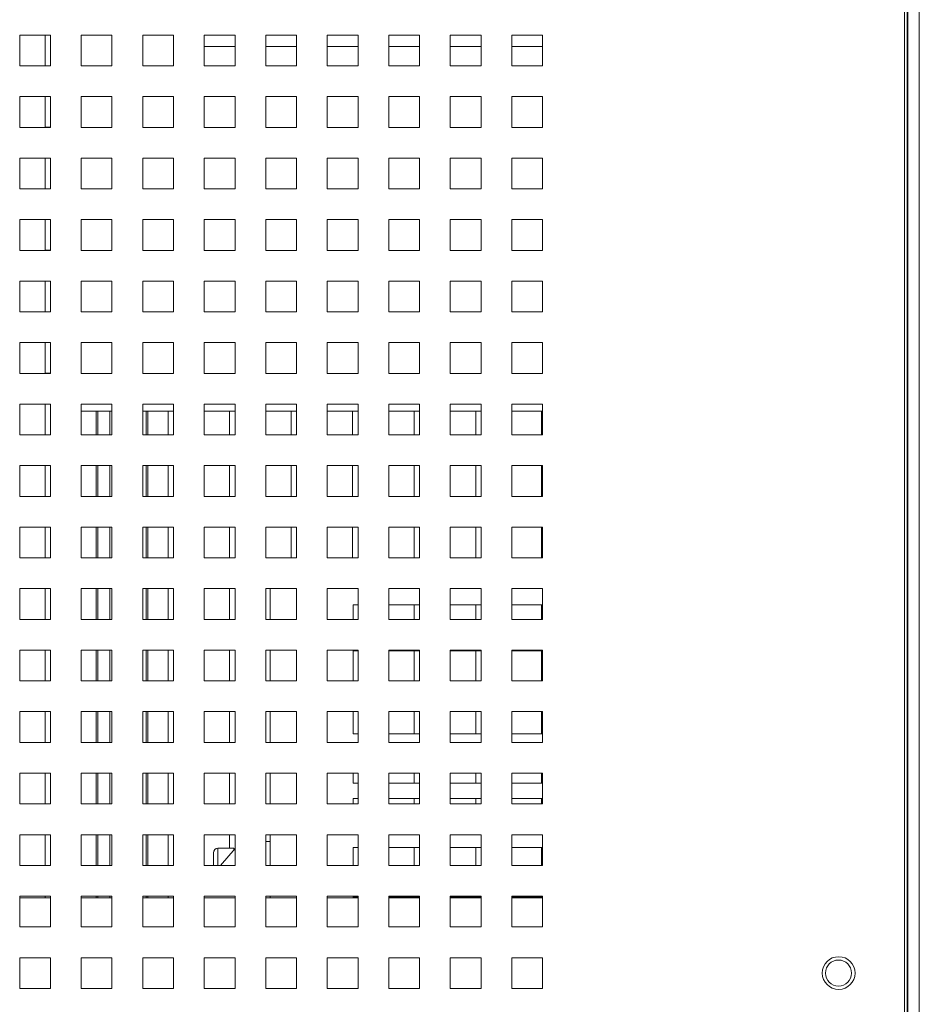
# Paper-space layout '5' of a CAD drawing. Header units: inches. Extents: x 1 to 109, y 1 to 85.
# Tile 51 of 58: x 94.53 to 98.18, y 23.55 to 27.56. Entities that reach past the tile are written whole.
import ezdxf

# ---------------------------------------------------------------- set-up
doc = ezdxf.new("R2010")
doc.units = ezdxf.units.IN
doc.header["$MEASUREMENT"] = 0

psp = doc.layouts.new('5')

# ---------------------------------------------------------------- linework, layer by layer
at = {"color": 7, "linetype": 'Continuous', "lineweight": 15, "ltscale": 5}
for p, q in [((98.1234, 17.1176), (98.1234, 30.2426)), ((98.1341, 17.1176), (98.1341, 30.2426)), ((98.1374, 30.246), (98.1374, 17.1143)), ((98.1839, 17.227), (98.1839, 30.1333)), ((94.653, 27.4926), (94.528, 27.4926)), ((94.528, 27.4926), (94.528, 27.3676)), ((94.6311, 27.4926), (94.6311, 27.3678)), ((94.653, 27.3676), (94.653, 27.4926)), ((94.903, 27.4926), (94.778, 27.4926)), ((94.778, 27.4926), (94.778, 27.3676)), ((94.903, 27.3676), (94.903, 27.4926)), ((95.153, 27.4926), (95.028, 27.4926)), ((95.028, 27.4926), (95.028, 27.3676)), ((95.153, 27.3676), (95.153, 27.4926)), ((95.403, 27.4926), (95.278, 27.4926)), ((95.278, 27.4926), (95.278, 27.3676)), ((95.403, 27.3676), (95.403, 27.4926)), ((95.653, 27.4926), (95.528, 27.4926)), ((95.528, 27.4926), (95.528, 27.3676)), ((95.653, 27.3676), (95.653, 27.4926)), ((95.903, 27.4926), (95.778, 27.4926)), ((95.778, 27.4926), (95.778, 27.3676)), ((95.903, 27.3676), (95.903, 27.4926)), ((96.153, 27.4926), (96.028, 27.4926)), ((96.028, 27.4926), (96.028, 27.3676)), ((96.153, 27.3676), (96.153, 27.4926)), ((96.403, 27.4926), (96.278, 27.4926)), ((96.278, 27.4926), (96.278, 27.3676)), ((96.403, 27.3676), (96.403, 27.4926)), ((96.653, 27.4926), (96.528, 27.4926)), ((96.528, 27.4926), (96.528, 27.3676)), ((96.653, 27.3676), (96.653, 27.4926)), ((94.528, 27.3676), (94.653, 27.3676)), ((94.6311, 27.3678), (94.653, 27.3678)), ((94.778, 27.3676), (94.903, 27.3676)), ((95.028, 27.3676), (95.153, 27.3676)), ((95.278, 27.3676), (95.403, 27.3676)), ((95.528, 27.3676), (95.653, 27.3676)), ((95.778, 27.3676), (95.903, 27.3676)), ((96.028, 27.3676), (96.153, 27.3676)), ((96.278, 27.3676), (96.403, 27.3676)), ((96.528, 27.3676), (96.653, 27.3676)), ((94.653, 27.2426), (94.528, 27.2426)), ((94.528, 27.2426), (94.528, 27.1176)), ((94.6311, 27.2426), (94.6311, 27.1178)), ((94.653, 27.1176), (94.653, 27.2426)), ((94.903, 27.2426), (94.778, 27.2426)), ((94.778, 27.2426), (94.778, 27.1176)), ((94.903, 27.1176), (94.903, 27.2426)), ((95.153, 27.2426), (95.028, 27.2426)), ((95.028, 27.2426), (95.028, 27.1176)), ((95.153, 27.1176), (95.153, 27.2426)), ((95.403, 27.2426), (95.278, 27.2426)), ((95.278, 27.2426), (95.278, 27.1176)), ((95.403, 27.1176), (95.403, 27.2426)), ((95.653, 27.2426), (95.528, 27.2426)), ((95.528, 27.2426), (95.528, 27.1176)), ((95.653, 27.1176), (95.653, 27.2426)), ((95.903, 27.2426), (95.778, 27.2426)), ((95.778, 27.2426), (95.778, 27.1176)), ((95.903, 27.1176), (95.903, 27.2426)), ((96.153, 27.2426), (96.028, 27.2426)), ((96.028, 27.2426), (96.028, 27.1176)), ((96.153, 27.1176), (96.153, 27.2426)), ((96.403, 27.2426), (96.278, 27.2426)), ((96.278, 27.2426), (96.278, 27.1176)), ((96.403, 27.1176), (96.403, 27.2426)), ((96.653, 27.2426), (96.528, 27.2426)), ((96.528, 27.2426), (96.528, 27.1176)), ((96.653, 27.1176), (96.653, 27.2426)), ((94.528, 27.1176), (94.653, 27.1176)), ((94.6311, 27.1178), (94.653, 27.1178)), ((94.778, 27.1176), (94.903, 27.1176)), ((95.028, 27.1176), (95.153, 27.1176)), ((95.278, 27.1176), (95.403, 27.1176)), ((95.528, 27.1176), (95.653, 27.1176)), ((95.778, 27.1176), (95.903, 27.1176)), ((96.028, 27.1176), (96.153, 27.1176)), ((96.278, 27.1176), (96.403, 27.1176)), ((96.528, 27.1176), (96.653, 27.1176)), ((94.653, 26.9926), (94.528, 26.9926)), ((94.528, 26.9926), (94.528, 26.8676)), ((94.6311, 26.9926), (94.6311, 26.8678)), ((94.653, 26.8676), (94.653, 26.9926)), ((94.903, 26.9926), (94.778, 26.9926)), ((94.778, 26.9926), (94.778, 26.8676)), ((94.903, 26.8676), (94.903, 26.9926)), ((95.153, 26.9926), (95.028, 26.9926)), ((95.028, 26.9926), (95.028, 26.8676)), ((95.153, 26.8676), (95.153, 26.9926)), ((95.403, 26.9926), (95.278, 26.9926)), ((95.278, 26.9926), (95.278, 26.8676)), ((95.403, 26.8676), (95.403, 26.9926)), ((95.653, 26.9926), (95.528, 26.9926)), ((95.528, 26.9926), (95.528, 26.8676)), ((95.653, 26.8676), (95.653, 26.9926)), ((95.903, 26.9926), (95.778, 26.9926)), ((95.778, 26.9926), (95.778, 26.8676)), ((95.903, 26.8676), (95.903, 26.9926)), ((96.153, 26.9926), (96.028, 26.9926)), ((96.028, 26.9926), (96.028, 26.8676)), ((96.153, 26.8676), (96.153, 26.9926)), ((96.403, 26.9926), (96.278, 26.9926)), ((96.278, 26.9926), (96.278, 26.8676)), ((96.403, 26.8676), (96.403, 26.9926)), ((96.653, 26.9926), (96.528, 26.9926)), ((96.528, 26.9926), (96.528, 26.8676)), ((96.653, 26.8676), (96.653, 26.9926)), ((94.528, 26.8676), (94.653, 26.8676)), ((94.6311, 26.8678), (94.653, 26.8678)), ((94.778, 26.8676), (94.903, 26.8676)), ((95.028, 26.8676), (95.153, 26.8676)), ((95.278, 26.8676), (95.403, 26.8676)), ((95.528, 26.8676), (95.653, 26.8676)), ((95.778, 26.8676), (95.903, 26.8676)), ((96.028, 26.8676), (96.153, 26.8676)), ((96.278, 26.8676), (96.403, 26.8676)), ((96.528, 26.8676), (96.653, 26.8676)), ((94.653, 26.7426), (94.528, 26.7426)), ((94.528, 26.7426), (94.528, 26.6176)), ((94.6311, 26.7426), (94.6311, 26.6178)), ((94.653, 26.6176), (94.653, 26.7426)), ((94.903, 26.7426), (94.778, 26.7426)), ((94.778, 26.7426), (94.778, 26.6176)), ((94.903, 26.6176), (94.903, 26.7426)), ((95.153, 26.7426), (95.028, 26.7426)), ((95.028, 26.7426), (95.028, 26.6176)), ((95.153, 26.6176), (95.153, 26.7426)), ((95.403, 26.7426), (95.278, 26.7426)), ((95.278, 26.7426), (95.278, 26.6176)), ((95.403, 26.6176), (95.403, 26.7426)), ((95.653, 26.7426), (95.528, 26.7426)), ((95.528, 26.7426), (95.528, 26.6176)), ((95.653, 26.6176), (95.653, 26.7426)), ((95.903, 26.7426), (95.778, 26.7426)), ((95.778, 26.7426), (95.778, 26.6176)), ((95.903, 26.6176), (95.903, 26.7426)), ((96.153, 26.7426), (96.028, 26.7426)), ((96.028, 26.7426), (96.028, 26.6176)), ((96.153, 26.6176), (96.153, 26.7426)), ((96.403, 26.7426), (96.278, 26.7426)), ((96.278, 26.7426), (96.278, 26.6176)), ((96.403, 26.6176), (96.403, 26.7426)), ((96.653, 26.7426), (96.528, 26.7426)), ((96.528, 26.7426), (96.528, 26.6176)), ((96.653, 26.6176), (96.653, 26.7426)), ((94.528, 26.6176), (94.653, 26.6176)), ((94.6311, 26.6178), (94.653, 26.6178)), ((94.778, 26.6176), (94.903, 26.6176)), ((95.028, 26.6176), (95.153, 26.6176)), ((95.278, 26.6176), (95.403, 26.6176)), ((95.528, 26.6176), (95.653, 26.6176)), ((95.778, 26.6176), (95.903, 26.6176)), ((96.028, 26.6176), (96.153, 26.6176)), ((96.278, 26.6176), (96.403, 26.6176)), ((96.528, 26.6176), (96.653, 26.6176)), ((94.653, 26.4926), (94.528, 26.4926)), ((94.528, 26.4926), (94.528, 26.3676)), ((94.6311, 26.4926), (94.6311, 26.3678)), ((94.653, 26.3676), (94.653, 26.4926)), ((94.903, 26.4926), (94.778, 26.4926)), ((94.778, 26.4926), (94.778, 26.3676)), ((94.903, 26.3676), (94.903, 26.4926)), ((95.153, 26.4926), (95.028, 26.4926)), ((95.028, 26.4926), (95.028, 26.3676)), ((95.153, 26.3676), (95.153, 26.4926)), ((95.403, 26.4926), (95.278, 26.4926)), ((95.278, 26.4926), (95.278, 26.3676)), ((95.403, 26.3676), (95.403, 26.4926)), ((95.653, 26.4926), (95.528, 26.4926)), ((95.528, 26.4926), (95.528, 26.3676)), ((95.653, 26.3676), (95.653, 26.4926)), ((95.903, 26.4926), (95.778, 26.4926)), ((95.778, 26.4926), (95.778, 26.3676)), ((95.903, 26.3676), (95.903, 26.4926)), ((96.153, 26.4926), (96.028, 26.4926)), ((96.028, 26.4926), (96.028, 26.3676)), ((96.153, 26.3676), (96.153, 26.4926)), ((96.403, 26.4926), (96.278, 26.4926)), ((96.278, 26.4926), (96.278, 26.3676)), ((96.403, 26.3676), (96.403, 26.4926)), ((96.653, 26.4926), (96.528, 26.4926)), ((96.528, 26.4926), (96.528, 26.3676)), ((96.653, 26.3676), (96.653, 26.4926)), ((94.528, 26.3676), (94.653, 26.3676)), ((94.6311, 26.3678), (94.653, 26.3678)), ((94.778, 26.3676), (94.903, 26.3676)), ((95.028, 26.3676), (95.153, 26.3676)), ((95.278, 26.3676), (95.403, 26.3676)), ((95.528, 26.3676), (95.653, 26.3676)), ((95.778, 26.3676), (95.903, 26.3676)), ((96.028, 26.3676), (96.153, 26.3676)), ((96.278, 26.3676), (96.403, 26.3676)), ((96.528, 26.3676), (96.653, 26.3676)), ((94.653, 26.2426), (94.528, 26.2426)), ((94.528, 26.2426), (94.528, 26.1176)), ((94.6311, 26.2426), (94.6311, 26.1178)), ((94.653, 26.1176), (94.653, 26.2426)), ((94.903, 26.2426), (94.778, 26.2426)), ((94.778, 26.2426), (94.778, 26.1176)), ((94.903, 26.1176), (94.903, 26.2426)), ((95.153, 26.2426), (95.028, 26.2426)), ((95.028, 26.2426), (95.028, 26.1176)), ((95.153, 26.1176), (95.153, 26.2426)), ((95.403, 26.2426), (95.278, 26.2426)), ((95.278, 26.2426), (95.278, 26.1176)), ((95.403, 26.1176), (95.403, 26.2426)), ((95.653, 26.2426), (95.528, 26.2426)), ((95.528, 26.2426), (95.528, 26.1176)), ((95.653, 26.1176), (95.653, 26.2426)), ((95.903, 26.2426), (95.778, 26.2426)), ((95.778, 26.2426), (95.778, 26.1176)), ((95.903, 26.1176), (95.903, 26.2426)), ((96.153, 26.2426), (96.028, 26.2426)), ((96.028, 26.2426), (96.028, 26.1176)), ((96.153, 26.1176), (96.153, 26.2426)), ((96.403, 26.2426), (96.278, 26.2426)), ((96.278, 26.2426), (96.278, 26.1176)), ((96.403, 26.1176), (96.403, 26.2426)), ((96.653, 26.2426), (96.528, 26.2426)), ((96.528, 26.2426), (96.528, 26.1176)), ((96.653, 26.1176), (96.653, 26.2426)), ((94.528, 26.1176), (94.653, 26.1176)), ((94.6311, 26.1178), (94.653, 26.1178)), ((94.778, 26.1176), (94.903, 26.1176)), ((95.028, 26.1176), (95.153, 26.1176)), ((95.278, 26.1176), (95.403, 26.1176)), ((95.528, 26.1176), (95.653, 26.1176)), ((95.778, 26.1176), (95.903, 26.1176)), ((96.028, 26.1176), (96.153, 26.1176)), ((96.278, 26.1176), (96.403, 26.1176)), ((96.528, 26.1176), (96.653, 26.1176)), ((94.653, 25.9926), (94.528, 25.9926)), ((94.528, 25.9926), (94.528, 25.8676)), ((94.6311, 25.9926), (94.6311, 25.8678)), ((94.653, 25.8676), (94.653, 25.9926)), ((94.903, 25.9926), (94.778, 25.9926)), ((94.778, 25.9926), (94.778, 25.8676)), ((94.903, 25.8676), (94.903, 25.9926)), ((95.153, 25.9926), (95.028, 25.9926)), ((95.028, 25.9926), (95.028, 25.8676)), ((95.153, 25.8676), (95.153, 25.9926)), ((95.403, 25.9926), (95.278, 25.9926)), ((95.278, 25.9926), (95.278, 25.8676)), ((95.403, 25.8676), (95.403, 25.9926)), ((95.653, 25.9926), (95.528, 25.9926)), ((95.528, 25.9926), (95.528, 25.8676)), ((95.653, 25.8676), (95.653, 25.9926)), ((95.903, 25.9926), (95.778, 25.9926)), ((95.778, 25.9926), (95.778, 25.8676)), ((95.903, 25.8676), (95.903, 25.9926)), ((96.153, 25.9926), (96.028, 25.9926)), ((96.028, 25.9926), (96.028, 25.8676)), ((96.153, 25.8676), (96.153, 25.9926)), ((96.403, 25.9926), (96.278, 25.9926)), ((96.278, 25.9926), (96.278, 25.8676)), ((96.403, 25.8676), (96.403, 25.9926)), ((96.653, 25.9926), (96.528, 25.9926)), ((96.528, 25.9926), (96.528, 25.8676)), ((96.653, 25.8676), (96.653, 25.9926)), ((94.778, 25.9645), (94.903, 25.9645)), ((94.8386, 25.9645), (94.8386, 25.8676)), ((95.028, 25.9645), (95.153, 25.9645)), ((95.0486, 25.8676), (95.0486, 25.9645)), ((95.1311, 25.9645), (95.1311, 25.8678)), ((95.278, 25.9645), (95.403, 25.9645)), ((95.3811, 25.9645), (95.3811, 25.8678)), ((95.528, 25.9645), (95.653, 25.9645)), ((95.6311, 25.9645), (95.6311, 25.8678)), ((95.778, 25.9645), (95.903, 25.9645)), ((95.8811, 25.9645), (95.8811, 25.8678)), ((96.028, 25.9645), (96.153, 25.9645)), ((96.1311, 25.9645), (96.1311, 25.8678)), ((96.278, 25.9645), (96.403, 25.9645)), ((96.3811, 25.9645), (96.3811, 25.8678)), ((96.528, 25.9645), (96.653, 25.9645)), ((96.648, 25.9645), (96.648, 25.8676)), ((94.528, 25.8676), (94.653, 25.8676)), ((94.6311, 25.8678), (94.653, 25.8678)), ((94.778, 25.8676), (94.903, 25.8676)), ((95.028, 25.8676), (95.153, 25.8676)), ((95.1311, 25.8678), (95.153, 25.8678)), ((95.278, 25.8676), (95.403, 25.8676)), ((95.3811, 25.8678), (95.403, 25.8678)), ((95.528, 25.8676), (95.653, 25.8676)), ((95.6311, 25.8678), (95.653, 25.8678)), ((95.778, 25.8676), (95.903, 25.8676)), ((95.8811, 25.8678), (95.903, 25.8678)), ((96.028, 25.8676), (96.153, 25.8676)), ((96.1311, 25.8678), (96.153, 25.8678)), ((96.278, 25.8676), (96.403, 25.8676)), ((96.3811, 25.8678), (96.403, 25.8678)), ((96.528, 25.8676), (96.653, 25.8676)), ((94.653, 25.7426), (94.528, 25.7426)), ((94.528, 25.7426), (94.528, 25.6176)), ((94.6311, 25.7426), (94.6311, 25.6178)), ((94.653, 25.6176), (94.653, 25.7426)), ((94.903, 25.7426), (94.778, 25.7426)), ((94.778, 25.7426), (94.778, 25.6176)), ((94.8386, 25.7426), (94.8386, 25.6176)), ((94.903, 25.6176), (94.903, 25.7426)), ((95.153, 25.7426), (95.028, 25.7426)), ((95.028, 25.7426), (95.028, 25.6176)), ((95.0486, 25.6176), (95.0486, 25.7426)), ((95.1311, 25.7426), (95.1311, 25.6178)), ((95.153, 25.6176), (95.153, 25.7426)), ((95.403, 25.7426), (95.278, 25.7426)), ((95.278, 25.7426), (95.278, 25.6176)), ((95.3811, 25.7426), (95.3811, 25.6178)), ((95.403, 25.6176), (95.403, 25.7426)), ((95.653, 25.7426), (95.528, 25.7426)), ((95.528, 25.7426), (95.528, 25.6176)), ((95.6311, 25.7426), (95.6311, 25.6178)), ((95.653, 25.6176), (95.653, 25.7426)), ((95.903, 25.7426), (95.778, 25.7426)), ((95.778, 25.7426), (95.778, 25.6176)), ((95.8811, 25.7426), (95.8811, 25.6178)), ((95.903, 25.6176), (95.903, 25.7426)), ((96.153, 25.7426), (96.028, 25.7426)), ((96.028, 25.7426), (96.028, 25.6176)), ((96.1311, 25.7426), (96.1311, 25.6178)), ((96.153, 25.6176), (96.153, 25.7426)), ((96.403, 25.7426), (96.278, 25.7426)), ((96.278, 25.7426), (96.278, 25.6176)), ((96.3811, 25.7426), (96.3811, 25.6178)), ((96.403, 25.6176), (96.403, 25.7426)), ((96.653, 25.7426), (96.528, 25.7426)), ((96.528, 25.7426), (96.528, 25.6176)), ((96.648, 25.7426), (96.648, 25.6176)), ((96.653, 25.6176), (96.653, 25.7426)), ((94.528, 25.6176), (94.653, 25.6176)), ((94.6311, 25.6178), (94.653, 25.6178)), ((94.778, 25.6176), (94.903, 25.6176)), ((95.028, 25.6176), (95.153, 25.6176)), ((95.1311, 25.6178), (95.153, 25.6178)), ((95.278, 25.6176), (95.403, 25.6176)), ((95.3811, 25.6178), (95.403, 25.6178)), ((95.528, 25.6176), (95.653, 25.6176)), ((95.6311, 25.6178), (95.653, 25.6178)), ((95.778, 25.6176), (95.903, 25.6176)), ((95.8811, 25.6178), (95.903, 25.6178)), ((96.028, 25.6176), (96.153, 25.6176)), ((96.1311, 25.6178), (96.153, 25.6178)), ((96.278, 25.6176), (96.403, 25.6176)), ((96.3811, 25.6178), (96.403, 25.6178)), ((96.528, 25.6176), (96.653, 25.6176)), ((94.653, 25.4926), (94.528, 25.4926)), ((94.528, 25.4926), (94.528, 25.3676)), ((94.6311, 25.4926), (94.6311, 25.3678)), ((94.653, 25.3676), (94.653, 25.4926)), ((94.903, 25.4926), (94.778, 25.4926)), ((94.778, 25.4926), (94.778, 25.3676)), ((94.8386, 25.4926), (94.8386, 25.3676)), ((94.903, 25.3676), (94.903, 25.4926)), ((95.153, 25.4926), (95.028, 25.4926)), ((95.028, 25.4926), (95.028, 25.3676)), ((95.0486, 25.3676), (95.0486, 25.4926)), ((95.1311, 25.4926), (95.1311, 25.3678)), ((95.153, 25.3676), (95.153, 25.4926)), ((95.403, 25.4926), (95.278, 25.4926)), ((95.278, 25.4926), (95.278, 25.3676)), ((95.3811, 25.4926), (95.3811, 25.3678)), ((95.403, 25.3676), (95.403, 25.4926)), ((95.653, 25.4926), (95.528, 25.4926)), ((95.528, 25.4926), (95.528, 25.3676)), ((95.6311, 25.4926), (95.6311, 25.3678)), ((95.653, 25.3676), (95.653, 25.4926)), ((95.903, 25.4926), (95.778, 25.4926)), ((95.778, 25.4926), (95.778, 25.3676)), ((95.8811, 25.4926), (95.8811, 25.3678)), ((95.903, 25.3676), (95.903, 25.4926)), ((96.153, 25.4926), (96.028, 25.4926)), ((96.028, 25.4926), (96.028, 25.3676)), ((96.1311, 25.4926), (96.1311, 25.3678)), ((96.153, 25.3676), (96.153, 25.4926)), ((96.403, 25.4926), (96.278, 25.4926)), ((96.278, 25.4926), (96.278, 25.3676)), ((96.3811, 25.4926), (96.3811, 25.3678)), ((96.403, 25.3676), (96.403, 25.4926)), ((96.653, 25.4926), (96.528, 25.4926)), ((96.528, 25.4926), (96.528, 25.3676)), ((96.648, 25.4926), (96.648, 25.3676)), ((96.653, 25.3676), (96.653, 25.4926)), ((94.528, 25.3676), (94.653, 25.3676)), ((94.6311, 25.3678), (94.653, 25.3678)), ((94.778, 25.3676), (94.903, 25.3676)), ((95.028, 25.3676), (95.153, 25.3676)), ((95.1311, 25.3678), (95.153, 25.3678)), ((95.278, 25.3676), (95.403, 25.3676)), ((95.3811, 25.3678), (95.403, 25.3678)), ((95.528, 25.3676), (95.653, 25.3676)), ((95.6311, 25.3678), (95.653, 25.3678)), ((95.778, 25.3676), (95.903, 25.3676)), ((95.8811, 25.3678), (95.903, 25.3678)), ((96.028, 25.3676), (96.153, 25.3676)), ((96.1311, 25.3678), (96.153, 25.3678)), ((96.278, 25.3676), (96.403, 25.3676)), ((96.3811, 25.3678), (96.403, 25.3678)), ((96.528, 25.3676), (96.653, 25.3676)), ((94.653, 25.2426), (94.528, 25.2426)), ((94.528, 25.2426), (94.528, 25.1176)), ((94.6311, 25.2426), (94.6311, 25.1178)), ((94.653, 25.1176), (94.653, 25.2426)), ((94.903, 25.2426), (94.778, 25.2426)), ((94.778, 25.2426), (94.778, 25.1176)), ((94.8386, 25.2426), (94.8386, 25.1176)), ((94.903, 25.1176), (94.903, 25.2426)), ((95.153, 25.2426), (95.028, 25.2426)), ((95.028, 25.2426), (95.028, 25.1176)), ((95.0486, 25.1176), (95.0486, 25.2426)), ((95.1311, 25.2426), (95.1311, 25.1178)), ((95.153, 25.1176), (95.153, 25.2426)), ((95.403, 25.2426), (95.278, 25.2426)), ((95.278, 25.2426), (95.278, 25.1176)), ((95.3811, 25.2426), (95.3811, 25.1178)), ((95.403, 25.1176), (95.403, 25.2426)), ((95.653, 25.2426), (95.528, 25.2426)), ((95.528, 25.2426), (95.528, 25.1176)), ((95.5457, 25.1176), (95.5457, 25.2426)), ((95.653, 25.1176), (95.653, 25.2426)), ((95.903, 25.2426), (95.778, 25.2426)), ((95.778, 25.2426), (95.778, 25.1176)), ((95.903, 25.1176), (95.903, 25.2426)), ((96.153, 25.2426), (96.028, 25.2426)), ((96.028, 25.2426), (96.028, 25.1176)), ((96.153, 25.1176), (96.153, 25.2426)), ((96.403, 25.2426), (96.278, 25.2426)), ((96.278, 25.2426), (96.278, 25.1176)), ((96.403, 25.1176), (96.403, 25.2426)), ((96.653, 25.2426), (96.528, 25.2426)), ((96.528, 25.2426), (96.528, 25.1176)), ((96.653, 25.1176), (96.653, 25.2426)), ((95.8832, 25.1176), (95.8832, 25.1773)), ((95.8832, 25.1773), (95.903, 25.1773)), ((96.028, 25.1773), (96.153, 25.1773)), ((96.1311, 25.1773), (96.1311, 25.1178)), ((96.278, 25.1773), (96.403, 25.1773)), ((96.3811, 25.1773), (96.3811, 25.1178)), ((96.528, 25.1773), (96.653, 25.1773)), ((96.648, 25.1773), (96.648, 25.1176)), ((94.528, 25.1176), (94.653, 25.1176)), ((94.6311, 25.1178), (94.653, 25.1178)), ((94.778, 25.1176), (94.903, 25.1176)), ((95.028, 25.1176), (95.153, 25.1176)), ((95.1311, 25.1178), (95.153, 25.1178)), ((95.278, 25.1176), (95.403, 25.1176)), ((95.3811, 25.1178), (95.403, 25.1178)), ((95.528, 25.1176), (95.653, 25.1176)), ((95.778, 25.1176), (95.903, 25.1176)), ((95.8832, 25.1178), (95.903, 25.1178)), ((96.028, 25.1176), (96.153, 25.1176)), ((96.1311, 25.1178), (96.153, 25.1178)), ((96.278, 25.1176), (96.403, 25.1176)), ((96.3811, 25.1178), (96.403, 25.1178)), ((96.528, 25.1176), (96.653, 25.1176)), ((94.653, 24.9926), (94.528, 24.9926)), ((94.528, 24.9926), (94.528, 24.8676)), ((94.6311, 24.9926), (94.6311, 24.8678)), ((94.653, 24.8676), (94.653, 24.9926)), ((94.903, 24.9926), (94.778, 24.9926)), ((94.778, 24.9926), (94.778, 24.8676)), ((94.8386, 24.9926), (94.8386, 24.8676)), ((94.903, 24.8676), (94.903, 24.9926)), ((95.153, 24.9926), (95.028, 24.9926)), ((95.028, 24.9926), (95.028, 24.8676)), ((95.0486, 24.8676), (95.0486, 24.9926)), ((95.1311, 24.9926), (95.1311, 24.8678)), ((95.153, 24.8676), (95.153, 24.9926)), ((95.403, 24.9926), (95.278, 24.9926)), ((95.278, 24.9926), (95.278, 24.8676)), ((95.3811, 24.9926), (95.3811, 24.8678)), ((95.403, 24.8676), (95.403, 24.9926)), ((95.653, 24.9926), (95.528, 24.9926)), ((95.528, 24.9926), (95.528, 24.8676)), ((95.5457, 24.8676), (95.5457, 24.9926)), ((95.653, 24.8676), (95.653, 24.9926)), ((95.903, 24.9926), (95.778, 24.9926)), ((95.778, 24.9926), (95.778, 24.8676)), ((95.8832, 24.9898), (95.903, 24.9898)), ((95.8832, 24.8676), (95.8832, 24.9898)), ((95.903, 24.8676), (95.903, 24.9926)), ((96.153, 24.9926), (96.028, 24.9926)), ((96.028, 24.9926), (96.028, 24.8676)), ((96.028, 24.9898), (96.153, 24.9898)), ((96.1311, 24.9898), (96.1311, 24.8678)), ((96.153, 24.8676), (96.153, 24.9926)), ((96.403, 24.9926), (96.278, 24.9926)), ((96.278, 24.9926), (96.278, 24.8676)), ((96.278, 24.9898), (96.403, 24.9898)), ((96.3811, 24.9898), (96.3811, 24.8678)), ((96.403, 24.8676), (96.403, 24.9926)), ((96.653, 24.9926), (96.528, 24.9926)), ((96.528, 24.9926), (96.528, 24.8676)), ((96.528, 24.9898), (96.653, 24.9898)), ((96.648, 24.9898), (96.648, 24.8676)), ((96.653, 24.8676), (96.653, 24.9926)), ((94.528, 24.8676), (94.653, 24.8676)), ((94.6311, 24.8678), (94.653, 24.8678)), ((94.778, 24.8676), (94.903, 24.8676)), ((95.028, 24.8676), (95.153, 24.8676)), ((95.1311, 24.8678), (95.153, 24.8678)), ((95.278, 24.8676), (95.403, 24.8676)), ((95.3811, 24.8678), (95.403, 24.8678)), ((95.528, 24.8676), (95.653, 24.8676)), ((95.778, 24.8676), (95.903, 24.8676)), ((95.8832, 24.8678), (95.903, 24.8678)), ((96.028, 24.8676), (96.153, 24.8676)), ((96.1311, 24.8678), (96.153, 24.8678)), ((96.278, 24.8676), (96.403, 24.8676)), ((96.3811, 24.8678), (96.403, 24.8678)), ((96.528, 24.8676), (96.653, 24.8676)), ((94.653, 24.7426), (94.528, 24.7426)), ((94.528, 24.7426), (94.528, 24.6176)), ((94.6311, 24.7426), (94.6311, 24.6178)), ((94.653, 24.6176), (94.653, 24.7426)), ((94.903, 24.7426), (94.778, 24.7426)), ((94.778, 24.7426), (94.778, 24.6176)), ((94.8386, 24.7426), (94.8386, 24.6176)), ((94.903, 24.6176), (94.903, 24.7426)), ((95.153, 24.7426), (95.028, 24.7426)), ((95.028, 24.7426), (95.028, 24.6176)), ((95.0486, 24.6176), (95.0486, 24.7426)), ((95.1311, 24.7426), (95.1311, 24.6178)), ((95.153, 24.6176), (95.153, 24.7426)), ((95.403, 24.7426), (95.278, 24.7426)), ((95.278, 24.7426), (95.278, 24.6176)), ((95.3811, 24.7426), (95.3811, 24.6178)), ((95.403, 24.6176), (95.403, 24.7426)), ((95.653, 24.7426), (95.528, 24.7426)), ((95.528, 24.7426), (95.528, 24.6176)), ((95.5457, 24.6176), (95.5457, 24.7426)), ((95.653, 24.6176), (95.653, 24.7426)), ((95.903, 24.7426), (95.778, 24.7426)), ((95.778, 24.7426), (95.778, 24.6176)), ((95.8832, 24.6523), (95.8832, 24.7426)), ((95.903, 24.6176), (95.903, 24.7426)), ((96.153, 24.7426), (96.028, 24.7426)), ((96.028, 24.7426), (96.028, 24.6176)), ((96.1311, 24.7426), (96.1311, 24.6523)), ((96.153, 24.6176), (96.153, 24.7426)), ((96.403, 24.7426), (96.278, 24.7426)), ((96.278, 24.7426), (96.278, 24.6176)), ((96.3811, 24.7426), (96.3811, 24.6523)), ((96.403, 24.6176), (96.403, 24.7426)), ((96.653, 24.7426), (96.528, 24.7426)), ((96.528, 24.7426), (96.528, 24.6176)), ((96.648, 24.7426), (96.648, 24.6523)), ((96.653, 24.6176), (96.653, 24.7426)), ((94.528, 24.6176), (94.653, 24.6176)), ((94.6311, 24.6178), (94.653, 24.6178)), ((94.778, 24.6176), (94.903, 24.6176)), ((95.028, 24.6176), (95.153, 24.6176)), ((95.1311, 24.6178), (95.153, 24.6178)), ((95.278, 24.6176), (95.403, 24.6176)), ((95.3811, 24.6178), (95.403, 24.6178)), ((95.528, 24.6176), (95.653, 24.6176)), ((95.778, 24.6176), (95.903, 24.6176)), ((95.903, 24.6523), (95.8832, 24.6523)), ((96.153, 24.6523), (96.028, 24.6523)), ((96.028, 24.6176), (96.153, 24.6176)), ((96.403, 24.6523), (96.278, 24.6523)), ((96.278, 24.6176), (96.403, 24.6176)), ((96.653, 24.6523), (96.528, 24.6523)), ((96.528, 24.6176), (96.653, 24.6176)), ((94.653, 24.4926), (94.528, 24.4926)), ((94.528, 24.4926), (94.528, 24.3676)), ((94.6311, 24.4926), (94.6311, 24.3678)), ((94.653, 24.3676), (94.653, 24.4926)), ((94.903, 24.4926), (94.778, 24.4926)), ((94.778, 24.4926), (94.778, 24.3676)), ((94.8386, 24.4926), (94.8386, 24.3676)), ((94.903, 24.3676), (94.903, 24.4926)), ((95.153, 24.4926), (95.028, 24.4926)), ((95.028, 24.4926), (95.028, 24.3676)), ((95.0486, 24.3676), (95.0486, 24.4926)), ((95.1311, 24.4926), (95.1311, 24.3678)), ((95.153, 24.3676), (95.153, 24.4926)), ((95.403, 24.4926), (95.278, 24.4926)), ((95.278, 24.4926), (95.278, 24.3676)), ((95.3811, 24.4926), (95.3811, 24.3678)), ((95.403, 24.3676), (95.403, 24.4926)), ((95.653, 24.4926), (95.528, 24.4926)), ((95.528, 24.4926), (95.528, 24.3676)), ((95.5457, 24.3676), (95.5457, 24.4926)), ((95.653, 24.3676), (95.653, 24.4926)), ((95.903, 24.4926), (95.778, 24.4926)), ((95.778, 24.4926), (95.778, 24.3676)), ((95.8832, 24.4523), (95.8832, 24.4926)), ((95.903, 24.3676), (95.903, 24.4926)), ((96.153, 24.4926), (96.028, 24.4926)), ((96.028, 24.4926), (96.028, 24.3676)), ((96.1311, 24.4926), (96.1311, 24.4523)), ((96.153, 24.3676), (96.153, 24.4926)), ((96.403, 24.4926), (96.278, 24.4926)), ((96.278, 24.4926), (96.278, 24.3676)), ((96.3811, 24.4926), (96.3811, 24.4523)), ((96.403, 24.3676), (96.403, 24.4926)), ((96.653, 24.4926), (96.528, 24.4926)), ((96.528, 24.4926), (96.528, 24.3676)), ((96.648, 24.4926), (96.648, 24.4523)), ((96.653, 24.3676), (96.653, 24.4926)), ((95.903, 24.4523), (95.8832, 24.4523)), ((96.153, 24.4523), (96.028, 24.4523)), ((96.403, 24.4523), (96.278, 24.4523)), ((96.653, 24.4523), (96.528, 24.4523)), ((95.8832, 24.3898), (95.903, 24.3898)), ((95.8832, 24.3676), (95.8832, 24.3898)), ((96.028, 24.3898), (96.153, 24.3898)), ((96.1311, 24.3898), (96.1311, 24.3678)), ((96.278, 24.3898), (96.403, 24.3898)), ((96.3811, 24.3898), (96.3811, 24.3678)), ((96.528, 24.3898), (96.653, 24.3898)), ((96.648, 24.3898), (96.648, 24.3676)), ((94.528, 24.3676), (94.653, 24.3676)), ((94.6311, 24.3678), (94.653, 24.3678)), ((94.778, 24.3676), (94.903, 24.3676)), ((95.028, 24.3676), (95.153, 24.3676)), ((95.1311, 24.3678), (95.153, 24.3678)), ((95.278, 24.3676), (95.403, 24.3676)), ((95.3811, 24.3678), (95.403, 24.3678)), ((95.528, 24.3676), (95.653, 24.3676)), ((95.778, 24.3676), (95.903, 24.3676)), ((95.8832, 24.3678), (95.903, 24.3678)), ((96.028, 24.3676), (96.153, 24.3676)), ((96.1311, 24.3678), (96.153, 24.3678)), ((96.278, 24.3676), (96.403, 24.3676)), ((96.3811, 24.3678), (96.403, 24.3678)), ((96.528, 24.3676), (96.653, 24.3676)), ((94.653, 24.2426), (94.528, 24.2426)), ((94.528, 24.2426), (94.528, 24.1176)), ((94.6311, 24.2426), (94.6311, 24.1178)), ((94.653, 24.1176), (94.653, 24.2426)), ((94.903, 24.2426), (94.778, 24.2426)), ((94.778, 24.2426), (94.778, 24.1176)), ((94.8386, 24.2426), (94.8386, 24.1176)), ((94.903, 24.1176), (94.903, 24.2426)), ((95.153, 24.2426), (95.028, 24.2426)), ((95.028, 24.2426), (95.028, 24.1176)), ((95.0486, 24.1176), (95.0486, 24.2426)), ((95.1311, 24.2426), (95.1311, 24.1178)), ((95.153, 24.1176), (95.153, 24.2426)), ((95.403, 24.2426), (95.278, 24.2426)), ((95.278, 24.2426), (95.278, 24.1176)), ((95.3811, 24.2426), (95.3811, 24.1876)), ((95.403, 24.1176), (95.403, 24.2426)), ((95.653, 24.2426), (95.528, 24.2426)), ((95.528, 24.2426), (95.528, 24.1176)), ((95.528, 24.2145), (95.5457, 24.2145)), ((95.5457, 24.1176), (95.5457, 24.2426)), ((95.653, 24.1176), (95.653, 24.2426)), ((95.903, 24.2426), (95.778, 24.2426)), ((95.778, 24.2426), (95.778, 24.1176)), ((95.903, 24.1176), (95.903, 24.2426)), ((96.153, 24.2426), (96.028, 24.2426)), ((96.028, 24.2426), (96.028, 24.1176)), ((96.153, 24.1176), (96.153, 24.2426)), ((96.403, 24.2426), (96.278, 24.2426)), ((96.278, 24.2426), (96.278, 24.1176)), ((96.403, 24.1176), (96.403, 24.2426)), ((96.653, 24.2426), (96.528, 24.2426)), ((96.528, 24.2426), (96.528, 24.1176)), ((96.653, 24.1176), (96.653, 24.2426)), ((95.3976, 24.1876), (95.3338, 24.1876)), ((95.3436, 24.1176), (95.403, 24.1867)), ((95.3976, 24.1876), (95.3976, 24.1804)), ((95.4014, 24.1848), (95.3976, 24.1848)), ((95.8832, 24.1898), (95.903, 24.1898)), ((95.8832, 24.1176), (95.8832, 24.1898)), ((96.028, 24.1898), (96.153, 24.1898)), ((96.1311, 24.1898), (96.1311, 24.1178)), ((96.278, 24.1898), (96.403, 24.1898)), ((96.3811, 24.1898), (96.3811, 24.1178)), ((96.528, 24.1898), (96.653, 24.1898)), ((96.648, 24.1898), (96.648, 24.1176)), ((95.3151, 24.1524), (95.3151, 24.1689)), ((95.3151, 24.1176), (95.3151, 24.1524)), ((94.528, 24.1176), (94.653, 24.1176)), ((94.6311, 24.1178), (94.653, 24.1178)), ((94.778, 24.1176), (94.903, 24.1176)), ((95.028, 24.1176), (95.153, 24.1176)), ((95.1311, 24.1178), (95.153, 24.1178)), ((95.278, 24.1176), (95.403, 24.1176)), ((95.528, 24.1176), (95.653, 24.1176)), ((95.778, 24.1176), (95.903, 24.1176)), ((95.8832, 24.1178), (95.903, 24.1178)), ((96.028, 24.1176), (96.153, 24.1176)), ((96.1311, 24.1178), (96.153, 24.1178)), ((96.278, 24.1176), (96.403, 24.1176)), ((96.3811, 24.1178), (96.403, 24.1178)), ((96.528, 24.1176), (96.653, 24.1176)), ((94.653, 23.9926), (94.528, 23.9926)), ((94.528, 23.9926), (94.528, 23.8676)), ((94.528, 23.9858), (94.653, 23.9858)), ((94.6311, 23.9926), (94.6311, 23.9858)), ((94.653, 23.8676), (94.653, 23.9926)), ((94.903, 23.9926), (94.778, 23.9926)), ((94.778, 23.9926), (94.778, 23.8676)), ((94.778, 23.9858), (94.903, 23.9858)), ((94.8386, 23.9926), (94.8386, 23.9858)), ((94.903, 23.8676), (94.903, 23.9926)), ((95.153, 23.9926), (95.028, 23.9926)), ((95.028, 23.9926), (95.028, 23.8676)), ((95.028, 23.9858), (95.153, 23.9858)), ((95.0486, 23.9858), (95.0486, 23.9926)), ((95.1311, 23.9926), (95.1311, 23.9858)), ((95.153, 23.8676), (95.153, 23.9926)), ((95.403, 23.9926), (95.278, 23.9926)), ((95.278, 23.9926), (95.278, 23.8676)), ((95.278, 23.9858), (95.403, 23.9858)), ((95.403, 23.8676), (95.403, 23.9926)), ((95.653, 23.9926), (95.528, 23.9926)), ((95.528, 23.9926), (95.528, 23.8676)), ((95.528, 23.9858), (95.653, 23.9858)), ((95.5457, 23.9858), (95.5457, 23.9926)), ((95.653, 23.8676), (95.653, 23.9926)), ((95.903, 23.9926), (95.778, 23.9926)), ((95.778, 23.9926), (95.778, 23.8676)), ((95.778, 23.9858), (95.903, 23.9858)), ((95.8832, 23.9898), (95.903, 23.9898)), ((95.8832, 23.9858), (95.8832, 23.9898)), ((95.903, 23.8676), (95.903, 23.9926)), ((96.153, 23.9926), (96.028, 23.9926)), ((96.028, 23.9926), (96.028, 23.8676)), ((96.028, 23.9898), (96.153, 23.9898)), ((96.028, 23.9858), (96.153, 23.9858)), ((96.1311, 23.9898), (96.1311, 23.9858)), ((96.153, 23.8676), (96.153, 23.9926)), ((96.403, 23.9926), (96.278, 23.9926)), ((96.278, 23.9926), (96.278, 23.8676)), ((96.278, 23.9898), (96.403, 23.9898)), ((96.278, 23.9858), (96.403, 23.9858)), ((96.3811, 23.9898), (96.3811, 23.9858)), ((96.403, 23.8676), (96.403, 23.9926)), ((96.653, 23.9926), (96.528, 23.9926)), ((96.528, 23.9926), (96.528, 23.8676)), ((96.528, 23.9898), (96.653, 23.9898)), ((96.528, 23.9858), (96.653, 23.9858)), ((96.648, 23.9898), (96.648, 23.9858)), ((96.653, 23.8676), (96.653, 23.9926)), ((94.528, 23.8676), (94.653, 23.8676)), ((94.778, 23.8676), (94.903, 23.8676)), ((95.028, 23.8676), (95.153, 23.8676)), ((95.278, 23.8676), (95.403, 23.8676)), ((95.528, 23.8676), (95.653, 23.8676)), ((95.778, 23.8676), (95.903, 23.8676)), ((96.028, 23.8676), (96.153, 23.8676)), ((96.278, 23.8676), (96.403, 23.8676)), ((96.528, 23.8676), (96.653, 23.8676)), ((94.653, 23.7426), (94.528, 23.7426)), ((94.528, 23.7426), (94.528, 23.6176)), ((94.653, 23.6176), (94.653, 23.7426)), ((94.903, 23.7426), (94.778, 23.7426)), ((94.778, 23.7426), (94.778, 23.6176)), ((94.903, 23.6176), (94.903, 23.7426)), ((95.153, 23.7426), (95.028, 23.7426)), ((95.028, 23.7426), (95.028, 23.6176)), ((95.153, 23.6176), (95.153, 23.7426)), ((95.403, 23.7426), (95.278, 23.7426)), ((95.278, 23.7426), (95.278, 23.6176)), ((95.403, 23.6176), (95.403, 23.7426)), ((95.653, 23.7426), (95.528, 23.7426)), ((95.528, 23.7426), (95.528, 23.6176)), ((95.653, 23.6176), (95.653, 23.7426)), ((95.903, 23.7426), (95.778, 23.7426)), ((95.778, 23.7426), (95.778, 23.6176)), ((95.903, 23.6176), (95.903, 23.7426)), ((96.153, 23.7426), (96.028, 23.7426)), ((96.028, 23.7426), (96.028, 23.6176)), ((96.153, 23.6176), (96.153, 23.7426)), ((96.403, 23.7426), (96.278, 23.7426)), ((96.278, 23.7426), (96.278, 23.6176)), ((96.403, 23.6176), (96.403, 23.7426)), ((96.653, 23.7426), (96.528, 23.7426)), ((96.528, 23.7426), (96.528, 23.6176)), ((96.653, 23.6176), (96.653, 23.7426)), ((94.528, 23.6176), (94.653, 23.6176)), ((94.778, 23.6176), (94.903, 23.6176)), ((95.028, 23.6176), (95.153, 23.6176)), ((95.278, 23.6176), (95.403, 23.6176)), ((95.528, 23.6176), (95.653, 23.6176)), ((95.778, 23.6176), (95.903, 23.6176)), ((96.028, 23.6176), (96.153, 23.6176)), ((96.278, 23.6176), (96.403, 23.6176)), ((96.528, 23.6176), (96.653, 23.6176))]:
    psp.add_line(p, q, dxfattribs=at)
at = {"color": 8, "linetype": 'Continuous', "lineweight": 15, "ltscale": 5}
for p, q in [((95.278, 27.4456), (95.403, 27.4456)), ((95.528, 27.4456), (95.653, 27.4456)), ((95.778, 27.4456), (95.903, 27.4456)), ((96.028, 27.4456), (96.153, 27.4456)), ((96.278, 27.4456), (96.403, 27.4456)), ((96.528, 27.4456), (96.653, 27.4456)), ((94.8449, 25.9645), (94.8449, 25.8676)), ((94.894, 25.9645), (94.894, 25.8676)), ((95.0424, 25.8676), (95.0424, 25.9645)), ((94.8449, 25.7426), (94.8449, 25.6176)), ((94.894, 25.7426), (94.894, 25.6176)), ((95.0424, 25.6176), (95.0424, 25.7426)), ((94.8449, 25.4926), (94.8449, 25.3676)), ((94.894, 25.4926), (94.894, 25.3676)), ((95.0424, 25.3676), (95.0424, 25.4926)), ((94.8449, 25.2426), (94.8449, 25.1176)), ((94.894, 25.2426), (94.894, 25.1176)), ((95.0424, 25.1176), (95.0424, 25.2426)), ((94.8449, 24.9926), (94.8449, 24.8676)), ((94.894, 24.9926), (94.894, 24.8676)), ((95.0424, 24.8676), (95.0424, 24.9926)), ((94.8449, 24.7426), (94.8449, 24.6176)), ((94.894, 24.7426), (94.894, 24.6176)), ((95.0424, 24.6176), (95.0424, 24.7426)), ((94.8449, 24.4926), (94.8449, 24.3676)), ((94.894, 24.4926), (94.894, 24.3676)), ((95.0424, 24.3676), (95.0424, 24.4926)), ((94.8449, 24.2426), (94.8449, 24.1176)), ((94.894, 24.2426), (94.894, 24.1176)), ((95.0424, 24.1176), (95.0424, 24.2426)), ((95.3338, 24.1876), (95.3338, 24.1681)), ((95.3338, 24.1681), (95.3338, 24.1176)), ((94.8449, 23.9926), (94.8449, 23.9858)), ((94.894, 23.9926), (94.894, 23.9858)), ((95.0424, 23.9858), (95.0424, 23.9926))]:
    psp.add_line(p, q, dxfattribs=at)
at = {"color": 7, "linetype": 'Continuous', "lineweight": 15, "ltscale": 25}
for centre, radius in [((97.8563, 23.6801), 0.0666), ((97.8555, 23.6801), 0.0529)]:
    psp.add_circle(centre, radius, dxfattribs=at)
psp.add_arc((95.3338, 24.1689), 0.0188, 90, 180, dxfattribs=at)

doc.saveas('drawing.dxf')
